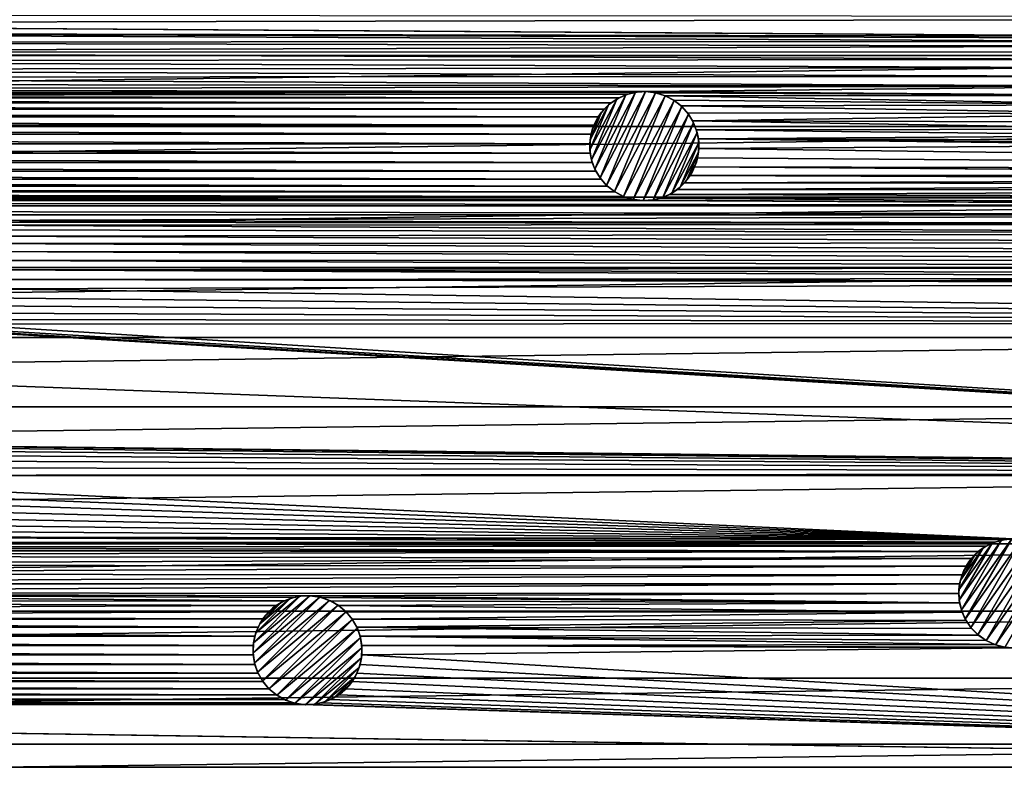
# Model space of a CAD drawing. Header units: metres. Extents: x -150 to 150, y -150 to 150.
# Tile 25 of 64: x 37 to 82, y -56 to -21. Entities that reach past the tile are written whole.
import ezdxf

# ---------------------------------------------------------------- set-up
doc = ezdxf.new("R2010")
doc.units = ezdxf.units.M
doc.layers.add('solid_P32600', color=7, linetype='CONTINUOUS')

msp = doc.modelspace()

# ---------------------------------------------------------------- linework, layer by layer
at = {"layer": 'solid_P32600'}
for points in [[(-129.488983, -19.837872, 5), (-128.944931, -23.112572, 5), (129.488983, -19.837872, 5)], [(-128.944931, -23.112572, 5), (128.944931, -23.112572, 5), (129.488983, -19.837872, 5)], [(2.349231, -21.644949), (2.164318, -21.250431), (148.4729, -21.34824)], [(2.349231, -21.644949), (148.4729, -21.34824), (92.505508, -22.23996)], [(92.076324, -22.239674), (2.460035, -22.059584), (2.349231, -21.644949)], [(2.349231, -21.644949), (92.505508, -22.23996), (92.076324, -22.239674)], [(2.460035, -22.059584), (91.647385, -22.316177), (91.237663, -22.46439)], [(2.460035, -22.059584), (91.237663, -22.46439), (2.5, -22.5)], [(2.460035, -22.059584), (92.076324, -22.239674), (91.647385, -22.316177)], [(2.460035, -22.940416), (2.5, -22.5), (90.860764, -22.682985)], [(2.5, -22.5), (91.237663, -22.46439), (90.860764, -22.682985)], [(2.349231, -23.355051), (2.460035, -22.940416), (90.24704, -23.296713)], [(2.460035, -22.940416), (90.860764, -22.682985), (90.526443, -22.962393)], [(2.460035, -22.940416), (90.526443, -22.962393), (90.24704, -23.296713)], [(-128.944931, -23.112572, 5), (-128.318695, -26.368557, 5), (128.944931, -23.112572, 5)], [(-128.318695, -26.368557, 5), (128.318695, -26.368557, 5), (128.944931, -23.112572, 5)], [(2.164318, -23.749569), (2.349231, -23.355051), (90.028442, -23.673615)], [(2.349231, -23.355051), (90.24704, -23.296713), (90.028442, -23.673615)], [(1.915111, -24.10697), (2.164318, -23.749569), (89.880226, -24.083336)], [(2.164318, -23.749569), (90.028442, -23.673615), (89.880226, -24.083336)], [(1.606416, -24.414452), (1.915111, -24.10697), (89.803726, -24.51227)], [(1.915111, -24.10697), (89.880226, -24.083336), (89.803726, -24.51227)], [(0.854756, -24.848423), (1.25, -24.665064), (65.500214, -24.788437)], [(0.854756, -24.848423), (65.500214, -24.788437), (65.074654, -24.881903)], [(1.25, -24.665064), (1.606416, -24.414452), (89.803726, -24.51227)], [(1.25, -24.665064), (89.803726, -24.51227), (65.935463, -24.768574)], [(1.25, -24.665064), (65.935463, -24.768574), (65.500214, -24.788437)], [(63.562729, -28.326635, -2.5), (64.975594, -24.91568, -2.5), (65.425217, -24.799906, -2.5)], [(63.798794, -28.726433, -2.5), (63.562729, -28.326635, -2.5), (65.425217, -24.799906, -2.5)], [(63.798794, -28.726433, -2.5), (65.425217, -24.799906, -2.5), (65.88269, -24.766853, -2.5)], [(64.098907, -29.07329, -2.5), (63.798794, -28.726433, -2.5), (65.88269, -24.766853, -2.5)], [(64.098907, -29.07329, -2.5), (65.88269, -24.766853, -2.5), (66.332909, -24.819532, -2.5)], [(64.454506, -29.354391, -2.5), (64.098907, -29.07329, -2.5), (66.332909, -24.819532, -2.5)], [(64.454506, -29.354391, -2.5), (66.332909, -24.819532, -2.5), (66.783127, -24.956495, -2.5)], [(64.975594, -24.91568, -2.5), (65.074654, -24.881903), (65.425217, -24.799906, -2.5)], [(65.425217, -24.799906, -2.5), (65.074654, -24.881903), (65.500214, -24.788437)], [(65.425217, -24.799906, -2.5), (65.500214, -24.788437), (65.88269, -24.766853, -2.5)], [(65.88269, -24.766853, -2.5), (65.500214, -24.788437), (65.935463, -24.768574)], [(65.88269, -24.766853, -2.5), (65.935463, -24.768574), (66.332909, -24.819532, -2.5)], [(65.935463, -24.768574), (89.803726, -24.51227), (89.804581, -24.947973)], [(66.360939, -24.824879), (65.935463, -24.768574), (89.804581, -24.947973)], [(66.332909, -24.819532, -2.5), (65.935463, -24.768574), (66.360939, -24.824879)], [(66.332909, -24.819532, -2.5), (66.360939, -24.824879), (66.783127, -24.956495)], [(66.332909, -24.819532, -2.5), (66.783127, -24.956495), (66.783127, -24.956495, -2.5)], [(66.360939, -24.824879), (89.804581, -24.947973), (66.783127, -24.956495)], [(0, -24.99914), (64.67244, -25.049431), (-64.67244, -25.049431)], [(64.304512, -25.282812), (-64.304512, -25.282812), (-64.67244, -25.049431)], [(64.67244, -25.049431), (64.304512, -25.282812), (-64.67244, -25.049431)], [(63.98386, -25.577801), (-63.98386, -25.577801), (-64.304512, -25.282812)], [(64.304512, -25.282812), (63.98386, -25.577801), (-64.304512, -25.282812)], [(0, -24.99914), (0.43412, -24.962019), (64.67244, -25.049431)], [(0.43412, -24.962019), (0.854756, -24.848423), (65.074654, -24.881903)], [(0.43412, -24.962019), (65.074654, -24.881903), (64.67244, -25.049431)], [(63.332714, -27.436893, -2.5), (64.183807, -25.382179, -2.5), (64.561844, -25.110939, -2.5)], [(63.408234, -27.896002, -2.5), (63.332714, -27.436893, -2.5), (64.561844, -25.110939, -2.5)], [(63.408234, -27.896002, -2.5), (64.561844, -25.110939, -2.5), (64.975594, -24.91568, -2.5)], [(63.562729, -28.326635, -2.5), (63.408234, -27.896002, -2.5), (64.975594, -24.91568, -2.5)], [(64.183807, -25.382179, -2.5), (63.98386, -25.577801), (64.304512, -25.282812)], [(64.183807, -25.382179, -2.5), (64.304512, -25.282812), (64.561844, -25.110939, -2.5)], [(64.561844, -25.110939, -2.5), (64.304512, -25.282812), (64.67244, -25.049431)], [(64.869705, -29.575893, -2.5), (64.454506, -29.354391, -2.5), (66.783127, -24.956495, -2.5)], [(64.561844, -25.110939, -2.5), (64.67244, -25.049431), (64.975594, -24.91568, -2.5)], [(64.975594, -24.91568, -2.5), (64.67244, -25.049431), (65.074654, -24.881903)], [(67.198326, -25.177998, -2.5), (64.869705, -29.575893, -2.5), (66.783127, -24.956495, -2.5)], [(67.198326, -25.177998, -2.5), (65.319923, -29.712858, -2.5), (64.869705, -29.575893, -2.5)], [(67.198326, -25.177998, -2.5), (67.553925, -25.459099, -2.5), (65.319923, -29.712858, -2.5)], [(66.783127, -24.956495), (89.804581, -24.947973), (89.879395, -25.377207)], [(67.174721, -25.161959), (66.783127, -24.956495), (89.879395, -25.377207)], [(66.783127, -24.956495, -2.5), (66.783127, -24.956495), (67.174721, -25.161959)], [(67.198326, -25.177998, -2.5), (66.783127, -24.956495, -2.5), (67.174721, -25.161959)], [(67.515388, -25.423), (67.174721, -25.161959), (89.879395, -25.377207)], [(67.198326, -25.177998, -2.5), (67.174721, -25.161959), (67.515388, -25.423)], [(67.198326, -25.177998, -2.5), (67.515388, -25.423), (67.553925, -25.459099, -2.5)], [(63.717937, -25.922945), (-63.717937, -25.922945), (-63.98386, -25.577801)], [(63.98386, -25.577801), (63.717937, -25.922945), (-63.98386, -25.577801)], [(63.332714, -27.436893, -2.5), (63.343761, -26.980362, -2.5), (64.183807, -25.382179, -2.5)], [(63.343761, -26.980362, -2.5), (63.868801, -25.712807, -2.5), (64.183807, -25.382179, -2.5)], [(63.343761, -26.980362, -2.5), (63.439693, -26.524574, -2.5), (63.868801, -25.712807, -2.5)], [(63.439693, -26.524574, -2.5), (63.614342, -26.102932, -2.5), (63.868801, -25.712807, -2.5)], [(63.614342, -26.102932, -2.5), (63.717937, -25.922945), (63.868801, -25.712807, -2.5)], [(63.868801, -25.712807, -2.5), (63.717937, -25.922945), (63.98386, -25.577801)], [(63.868801, -25.712807, -2.5), (63.98386, -25.577801), (64.183807, -25.382179, -2.5)], [(67.553925, -25.459099, -2.5), (65.770142, -29.765535, -2.5), (65.319923, -29.712858, -2.5)], [(67.553925, -25.459099, -2.5), (67.854042, -25.805958, -2.5), (65.770142, -29.765535, -2.5)], [(67.515388, -25.423), (89.879395, -25.377207), (90.029221, -25.786341)], [(67.80912, -25.744816), (67.515388, -25.423), (90.029221, -25.786341)], [(67.553925, -25.459099, -2.5), (67.515388, -25.423), (67.80912, -25.744816)], [(67.553925, -25.459099, -2.5), (67.80912, -25.744816), (67.854042, -25.805958, -2.5)], [(63.517513, -26.309816), (-63.517513, -26.309816), (-63.717937, -25.922945)], [(63.717937, -25.922945), (63.517513, -26.309816), (-63.717937, -25.922945)], [(63.439693, -26.524574, -2.5), (63.517513, -26.309816), (63.614342, -26.102932, -2.5)], [(63.614342, -26.102932, -2.5), (63.517513, -26.309816), (63.717937, -25.922945)], [(67.854042, -25.805958, -2.5), (66.227615, -29.732485, -2.5), (65.770142, -29.765535, -2.5)], [(67.854042, -25.805958, -2.5), (68.090103, -26.205753, -2.5), (66.227615, -29.732485, -2.5)], [(68.043945, -26.111822), (67.80912, -25.744816), (90.029221, -25.786341)], [(67.854042, -25.805958, -2.5), (67.80912, -25.744816), (68.043945, -26.111822)], [(67.854042, -25.805958, -2.5), (68.043945, -26.111822), (68.090103, -26.205753, -2.5)], [(68.043945, -26.111822), (90.029221, -25.786341), (90.24633, -26.164101)], [(68.043945, -26.111822), (90.24633, -26.164101), (90.527054, -26.497318)], [(68.209885, -26.514688), (68.043945, -26.111822), (90.527054, -26.497318)], [(68.090103, -26.205753, -2.5), (68.043945, -26.111822), (68.209885, -26.514688)], [(-128.318695, -26.368557, 5), (-127.609207, -29.611324, 5), (128.318695, -26.368557, 5)], [(-127.609207, -29.611324, 5), (127.609207, -29.611324, 5), (128.318695, -26.368557, 5)], [(63.385677, -26.725096), (-63.385677, -26.725096), (-63.517513, -26.309816)], [(63.517513, -26.309816), (63.385677, -26.725096), (-63.517513, -26.309816)], [(63.343761, -26.980362, -2.5), (63.385677, -26.725096), (63.439693, -26.524574, -2.5)], [(63.439693, -26.524574, -2.5), (63.385677, -26.725096), (63.517513, -26.309816)], [(68.090103, -26.205753, -2.5), (66.677238, -29.616709, -2.5), (66.227615, -29.732485, -2.5)], [(68.090103, -26.205753, -2.5), (68.244598, -26.636387, -2.5), (66.677238, -29.616709, -2.5)], [(68.244598, -26.636387, -2.5), (67.090988, -29.42145, -2.5), (66.677238, -29.616709, -2.5)], [(68.244598, -26.636387, -2.5), (68.320122, -27.095495, -2.5), (67.090988, -29.42145, -2.5)], [(68.090103, -26.205753, -2.5), (68.209885, -26.514688), (68.244598, -26.636387, -2.5)], [(68.209885, -26.514688), (90.527054, -26.497318), (90.860275, -26.77804)], [(68.305031, -26.939878), (68.209885, -26.514688), (90.860275, -26.77804)], [(68.244598, -26.636387, -2.5), (68.209885, -26.514688), (68.305031, -26.939878)], [(68.244598, -26.636387, -2.5), (68.305031, -26.939878), (68.320122, -27.095495, -2.5)], [(63.329655, -27.157185), (-63.329655, -27.157185), (-63.385677, -26.725096)], [(63.385677, -26.725096), (63.329655, -27.157185), (-63.385677, -26.725096)], [(63.343761, -26.980362, -2.5), (63.329655, -27.157185), (63.385677, -26.725096)], [(63.332714, -27.436893, -2.5), (63.329655, -27.157185), (63.343761, -26.980362, -2.5)], [(68.305031, -26.939878), (90.860275, -26.77804), (91.232101, -26.992382)], [(68.305031, -26.939878), (91.647163, -27.144974), (92.082916, -27.22036)], [(68.323174, -27.375206), (68.305031, -26.939878), (92.082916, -27.22036)], [(68.305031, -26.939878), (91.232101, -26.992382), (91.647163, -27.144974)], [(68.320122, -27.095495, -2.5), (68.305031, -26.939878), (68.323174, -27.375206)], [(63.347805, -27.59251), (-63.347805, -27.59251), (-63.329655, -27.157185)], [(63.329655, -27.157185), (63.347805, -27.59251), (-63.329655, -27.157185)], [(63.332714, -27.436893, -2.5), (63.347805, -27.59251), (63.329655, -27.157185)], [(63.408234, -27.896002, -2.5), (63.347805, -27.59251), (63.332714, -27.436893, -2.5)], [(68.320122, -27.095495, -2.5), (67.469025, -29.150211, -2.5), (67.090988, -29.42145, -2.5)], [(68.320122, -27.095495, -2.5), (68.309067, -27.552027, -2.5), (67.469025, -29.150211, -2.5)], [(68.267159, -27.807293), (68.323174, -27.375206), (147.289536, -28.386127)], [(68.309067, -27.552027, -2.5), (68.323174, -27.375206), (68.267159, -27.807293)], [(68.320122, -27.095495, -2.5), (68.323174, -27.375206), (68.309067, -27.552027, -2.5)], [(68.323174, -27.375206), (92.082916, -27.22036), (147.289536, -28.386127)], [(63.442947, -28.0177), (-63.442947, -28.0177), (-63.347805, -27.59251)], [(63.347805, -27.59251), (63.442947, -28.0177), (-63.347805, -27.59251)], [(63.408234, -27.896002, -2.5), (63.442947, -28.0177), (63.347805, -27.59251)], [(63.562729, -28.326635, -2.5), (63.442947, -28.0177), (63.408234, -27.896002, -2.5)], [(68.309067, -27.552027, -2.5), (67.784035, -28.819582, -2.5), (67.469025, -29.150211, -2.5)], [(68.309067, -27.552027, -2.5), (68.213142, -28.007816, -2.5), (67.784035, -28.819582, -2.5)], [(68.135323, -28.222574), (68.267159, -27.807293), (147.289536, -28.386127)], [(68.213142, -28.007816, -2.5), (68.267159, -27.807293), (68.135323, -28.222574)], [(68.309067, -27.552027, -2.5), (68.267159, -27.807293), (68.213142, -28.007816, -2.5)], [(63.843716, -28.787575), (-63.843716, -28.787575), (-63.608891, -28.420567)], [(63.608891, -28.420567), (-63.608891, -28.420567), (-63.442947, -28.0177)], [(63.608891, -28.420567), (63.843716, -28.787575), (-63.608891, -28.420567)], [(63.442947, -28.0177), (63.608891, -28.420567), (-63.442947, -28.0177)], [(63.562729, -28.326635, -2.5), (63.608891, -28.420567), (63.442947, -28.0177)], [(63.798794, -28.726433, -2.5), (63.608891, -28.420567), (63.562729, -28.326635, -2.5)], [(63.798794, -28.726433, -2.5), (63.843716, -28.787575), (63.608891, -28.420567)], [(68.213142, -28.007816, -2.5), (68.03849, -28.429459, -2.5), (67.784035, -28.819582, -2.5)], [(68.03849, -28.429459, -2.5), (67.934898, -28.609444), (67.784035, -28.819582, -2.5)], [(67.934898, -28.609444), (68.135323, -28.222574), (115.693207, -28.567799)], [(68.03849, -28.429459, -2.5), (68.135323, -28.222574), (67.934898, -28.609444)], [(68.213142, -28.007816, -2.5), (68.135323, -28.222574), (68.03849, -28.429459, -2.5)], [(68.135323, -28.222574), (147.289536, -28.386127), (116.122391, -28.568087)], [(68.135323, -28.222574), (116.122391, -28.568087), (115.693207, -28.567799)], [(64.137444, -29.109388), (-64.137444, -29.109388), (-63.843716, -28.787575)], [(63.843716, -28.787575), (64.137444, -29.109388), (-63.843716, -28.787575)], [(64.098907, -29.07329, -2.5), (63.843716, -28.787575), (63.798794, -28.726433, -2.5)], [(64.098907, -29.07329, -2.5), (64.137444, -29.109388), (63.843716, -28.787575)], [(67.784035, -28.819582, -2.5), (67.668976, -28.954588), (67.469025, -29.150211, -2.5)], [(67.668976, -28.954588), (67.934898, -28.609444), (114.854553, -28.792517)], [(67.784035, -28.819582, -2.5), (67.934898, -28.609444), (67.668976, -28.954588)], [(67.668976, -28.954588), (114.854553, -28.792517), (114.477654, -29.01111)], [(67.934898, -28.609444), (115.693207, -28.567799), (115.264275, -28.644302)], [(67.934898, -28.609444), (115.264275, -28.644302), (114.854553, -28.792517)], [(64.478111, -29.37043), (-64.478111, -29.37043), (-64.137444, -29.109388)], [(64.137444, -29.109388), (64.478111, -29.37043), (-64.137444, -29.109388)], [(64.454506, -29.354391, -2.5), (64.137444, -29.109388), (64.098907, -29.07329, -2.5)], [(64.454506, -29.354391, -2.5), (64.478111, -29.37043), (64.137444, -29.109388)], [(66.980392, -29.482958), (67.34832, -29.249578), (114.143333, -29.290518)], [(67.090988, -29.42145, -2.5), (67.34832, -29.249578), (66.980392, -29.482958)], [(66.980392, -29.482958), (114.143333, -29.290518), (113.863922, -29.624838)], [(67.469025, -29.150211, -2.5), (67.34832, -29.249578), (67.090988, -29.42145, -2.5)], [(67.34832, -29.249578), (67.668976, -28.954588), (114.477654, -29.01111)], [(67.469025, -29.150211, -2.5), (67.668976, -28.954588), (67.34832, -29.249578)], [(67.34832, -29.249578), (114.477654, -29.01111), (114.143333, -29.290518)], [(-127.609207, -29.611324, 5), (-126.817566, -32.83675, 5), (127.609207, -29.611324, 5)], [(-126.817566, -32.83675, 5), (126.817566, -32.83675, 5), (127.609207, -29.611324, 5)], [(-65.717369, -29.763815), (113.645332, -30.00174), (-113.645332, -30.00174)], [(65.717369, -29.763815), (-65.717369, -29.763815), (-65.291893, -29.70751)], [(65.717369, -29.763815), (113.645332, -30.00174), (-65.717369, -29.763815)], [(65.291893, -29.70751), (-65.291893, -29.70751), (-64.869705, -29.575893)], [(65.291893, -29.70751), (65.717369, -29.763815), (-65.291893, -29.70751)], [(64.869705, -29.575893), (-64.869705, -29.575893), (-64.478111, -29.37043)], [(64.869705, -29.575893), (65.291893, -29.70751), (-64.869705, -29.575893)], [(64.478111, -29.37043), (64.869705, -29.575893), (-64.478111, -29.37043)], [(64.869705, -29.575893, -2.5), (64.478111, -29.37043), (64.454506, -29.354391, -2.5)], [(64.869705, -29.575893, -2.5), (64.869705, -29.575893), (64.478111, -29.37043)], [(65.319923, -29.712858, -2.5), (65.291893, -29.70751), (64.869705, -29.575893)], [(65.319923, -29.712858, -2.5), (64.869705, -29.575893), (64.869705, -29.575893, -2.5)], [(65.319923, -29.712858, -2.5), (65.717369, -29.763815), (65.291893, -29.70751)], [(65.770142, -29.765535, -2.5), (65.717369, -29.763815), (65.319923, -29.712858, -2.5)], [(65.717369, -29.763815), (66.152618, -29.743954), (113.645332, -30.00174)], [(65.770142, -29.765535, -2.5), (66.152618, -29.743954), (65.717369, -29.763815)], [(66.227615, -29.732485, -2.5), (66.152618, -29.743954), (65.770142, -29.765535, -2.5)], [(66.152618, -29.743954), (66.578178, -29.650486), (113.645332, -30.00174)], [(66.227615, -29.732485, -2.5), (66.578178, -29.650486), (66.152618, -29.743954)], [(66.677238, -29.616709, -2.5), (66.578178, -29.650486), (66.227615, -29.732485, -2.5)], [(66.578178, -29.650486), (66.980392, -29.482958), (113.863922, -29.624838)], [(66.677238, -29.616709, -2.5), (66.980392, -29.482958), (66.578178, -29.650486)], [(66.578178, -29.650486), (113.863922, -29.624838), (113.645332, -30.00174)], [(67.090988, -29.42145, -2.5), (66.980392, -29.482958), (66.677238, -29.616709, -2.5)], [(113.497116, -30.411461), (-113.497116, -30.411461), (-113.645332, -30.00174)], [(113.645332, -30.00174), (113.497116, -30.411461), (-113.645332, -30.00174)], [(33.381199, -30.672821), (-113.497116, -30.411461), (113.497116, -30.411461)], [(33.381199, -30.672821), (113.497116, -30.411461), (113.420616, -30.840397)], [(33.810131, -30.749325), (33.381199, -30.672821), (113.420616, -30.840397)], [(34.219852, -30.897539), (33.810131, -30.749325), (113.420616, -30.840397)], [(34.219852, -30.897539), (113.420616, -30.840397), (113.421471, -31.2761)], [(34.591393, -31.112379), (34.219852, -30.897539), (113.421471, -31.2761)], [(34.591393, -31.112379), (113.421471, -31.2761), (34.931076, -31.39554)], [(34.931076, -31.39554), (113.421471, -31.2761), (113.496284, -31.705334)], [(35.214237, -31.735222), (34.931076, -31.39554), (113.496284, -31.705334)], [(35.214237, -31.735222), (113.496284, -31.705334), (113.646111, -32.114468)], [(35.429077, -32.106762), (35.214237, -31.735222), (113.646111, -32.114468)], [(35.429077, -32.106762), (113.646111, -32.114468), (113.86322, -32.492226)], [(35.57729, -32.516483), (35.429077, -32.106762), (113.86322, -32.492226)], [(35.57729, -32.516483), (113.86322, -32.492226), (114.143944, -32.825443)], [(-126.817566, -32.83675, 5), (-125.945274, -36.038628, 5), (126.817566, -32.83675, 5)], [(-125.945274, -36.038628, 5), (125.945274, -36.038628, 5), (126.817566, -32.83675, 5)], [(35.653793, -32.945419), (35.57729, -32.516483), (114.143944, -32.825443)], [(35.652935, -33.381123), (35.653793, -32.945419), (114.848984, -33.320507)], [(35.653793, -32.945419), (114.143944, -32.825443), (114.477158, -33.106167)], [(35.653793, -32.945419), (114.477158, -33.106167), (114.848984, -33.320507)], [(35.578121, -33.810356), (35.652935, -33.381123), (115.699806, -33.548485)], [(35.652935, -33.381123), (114.848984, -33.320507), (115.264053, -33.473099)], [(35.652935, -33.381123), (115.264053, -33.473099), (115.699806, -33.548485)], [(35.428299, -34.21949), (35.578121, -33.810356), (145.771255, -35.365265)], [(35.578121, -33.810356), (115.699806, -33.548485), (145.771255, -35.365265)], [(35.211189, -34.597248), (35.428299, -34.21949), (145.771255, -35.365265)], [(34.930466, -34.930466), (35.211189, -34.597248), (145.771255, -35.365265)], [(34.21949, -35.428299), (34.597248, -35.211189), (145.771255, -35.365265)], [(34.597248, -35.211189), (34.930466, -34.930466), (145.771255, -35.365265)], [(32.945419, -35.653793), (143.92424, -42.258408), (-32.945419, -35.653793)], [(17.838842, -40.833191), (-32.945419, -35.653793), (143.92424, -42.258408)], [(32.945419, -35.653793), (33.381123, -35.652935), (143.92424, -42.258408)], [(33.381123, -35.652935), (33.810356, -35.578121), (143.92424, -42.258408)], [(33.810356, -35.578121), (34.21949, -35.428299), (143.92424, -42.258408)], [(34.21949, -35.428299), (145.771255, -35.365265), (143.92424, -42.258408)], [(-125.945274, -36.038628, 5), (-124.992691, -39.214821, 5), (125.945274, -36.038628, 5)], [(-124.992691, -39.214821, 5), (124.992691, -39.214821, 5), (125.945274, -36.038628, 5)], [(-124.992691, -39.214821, 5), (-123.958557, -42.369938, 5), (124.992691, -39.214821, 5)], [(-123.958557, -42.369938, 5), (123.958557, -42.369938, 5), (124.992691, -39.214821, 5)], [(18.274168, -40.851337), (17.838842, -40.833191), (143.92424, -42.258408)], [(18.699358, -40.94648), (18.274168, -40.851337), (143.92424, -42.258408)], [(19.102224, -41.112423), (18.699358, -40.94648), (143.92424, -42.258408)], [(19.469233, -41.347248), (19.102224, -41.112423), (143.92424, -42.258408)], [(19.791046, -41.640976), (19.469233, -41.347248), (143.92424, -42.258408)], [(20.052088, -41.981644), (19.791046, -41.640976), (143.92424, -42.258408)], [(20.052088, -41.981644), (143.92424, -42.258408), (20.257551, -42.373241)], [(-123.958557, -42.369938, 5), (-122.844788, -45.49852, 5), (123.958557, -42.369938, 5)], [(-122.844788, -45.49852, 5), (122.844788, -45.49852, 5), (123.958557, -42.369938, 5)], [(20.257551, -42.373241), (143.92424, -42.258408), (82.748726, -45.27586)], [(20.38917, -42.795429), (20.257551, -42.373241), (82.748726, -45.27586)], [(20.445473, -43.220901), (20.38917, -42.795429), (82.748726, -45.27586)], [(20.425611, -43.656155), (20.445473, -43.220901), (82.748726, -45.27586)], [(20.332146, -44.081715), (20.425611, -43.656155), (82.748726, -45.27586)], [(20.164616, -44.483925), (20.332146, -44.081715), (82.748726, -45.27586)], [(19.931236, -44.851852), (20.164616, -44.483925), (82.748726, -45.27586)], [(19.636248, -45.172508), (19.931236, -44.851852), (82.748726, -45.27586)], [(-122.844788, -45.49852, 5), (-121.653488, -48.594536, 5), (122.844788, -45.49852, 5)], [(-121.653488, -48.594536, 5), (121.653488, -48.594536, 5), (122.844788, -45.49852, 5)], [(18.904232, -45.638855), (19.291101, -45.438427), (81.498726, -45.609936)], [(19.291101, -45.438427), (19.636248, -45.172508), (81.893974, -45.426579)], [(19.291101, -45.438427), (81.893974, -45.426579), (81.498726, -45.609936)], [(19.636248, -45.172508), (82.314606, -45.312981), (81.893974, -45.426579)], [(19.636248, -45.172508), (82.748726, -45.27586), (82.314606, -45.312981)], [(80.254082, -47.618744, -2.5), (81.366081, -45.692699, -2.5), (81.776291, -45.473122, -2.5)], [(80.269028, -48.083782, -2.5), (80.254082, -47.618744, -2.5), (81.776291, -45.473122, -2.5)], [(80.269028, -48.083782, -2.5), (81.776291, -45.473122, -2.5), (82.211983, -45.333538, -2.5)], [(80.36599, -48.530899, -2.5), (80.269028, -48.083782, -2.5), (82.211983, -45.333538, -2.5)], [(80.36599, -48.530899, -2.5), (82.211983, -45.333538, -2.5), (82.672874, -45.277443, -2.5)], [(80.547852, -48.958088, -2.5), (80.36599, -48.530899, -2.5), (82.672874, -45.277443, -2.5)], [(80.547852, -48.958088, -2.5), (82.672874, -45.277443, -2.5), (83.130753, -45.304386, -2.5)], [(80.800125, -49.341148, -2.5), (80.547852, -48.958088, -2.5), (83.130753, -45.304386, -2.5)], [(80.800125, -49.341148, -2.5), (83.130753, -45.304386, -2.5), (83.570244, -45.415379, -2.5)], [(81.11599, -49.666264, -2.5), (80.800125, -49.341148, -2.5), (83.570244, -45.415379, -2.5)], [(81.11599, -49.666264, -2.5), (83.570244, -45.415379, -2.5), (83.998726, -45.609936, -2.5)], [(81.366081, -45.692699, -2.5), (81.498726, -45.609936), (81.776291, -45.473122, -2.5)], [(81.776291, -45.473122, -2.5), (81.498726, -45.609936), (81.893974, -45.426579)], [(81.776291, -45.473122, -2.5), (81.893974, -45.426579), (82.211983, -45.333538, -2.5)], [(82.211983, -45.333538, -2.5), (81.893974, -45.426579), (82.314606, -45.312981)], [(82.211983, -45.333538, -2.5), (82.314606, -45.312981), (82.672874, -45.277443, -2.5)], [(82.672874, -45.277443, -2.5), (82.314606, -45.312981), (82.748726, -45.27586)], [(18.056864, -45.82671), (81.142311, -45.86055), (2.349231, -46.044949)], [(2.349231, -46.044949), (81.142311, -45.86055), (80.833618, -46.16803)], [(2.460035, -46.459583), (2.349231, -46.044949), (80.833618, -46.16803)], [(18.056864, -45.82671), (18.488953, -45.770691), (81.142311, -45.86055)], [(18.488953, -45.770691), (18.904232, -45.638855), (81.142311, -45.86055)], [(18.904232, -45.638855), (81.498726, -45.609936), (81.142311, -45.86055)], [(80.254082, -47.618744, -2.5), (80.324623, -47.167561, -2.5), (81.366081, -45.692699, -2.5)], [(80.324623, -47.167561, -2.5), (81.01062, -45.979382, -2.5), (81.366081, -45.692699, -2.5)], [(80.324623, -47.167561, -2.5), (80.479225, -46.728195, -2.5), (81.01062, -45.979382, -2.5)], [(80.479225, -46.728195, -2.5), (80.707413, -46.332954, -2.5), (81.01062, -45.979382, -2.5)], [(80.707413, -46.332954, -2.5), (80.833618, -46.16803), (81.01062, -45.979382, -2.5)], [(81.01062, -45.979382, -2.5), (80.833618, -46.16803), (81.142311, -45.86055)], [(81.01062, -45.979382, -2.5), (81.142311, -45.86055), (81.366081, -45.692699, -2.5)], [(81.498726, -49.940063, -2.5), (81.11599, -49.666264, -2.5), (83.998726, -45.609936, -2.5)], [(81.366081, -45.692699, -2.5), (81.142311, -45.86055), (81.498726, -45.609936)], [(84.381462, -45.883739, -2.5), (81.498726, -49.940063, -2.5), (83.998726, -45.609936, -2.5)], [(84.381462, -45.883739, -2.5), (81.927216, -50.134621, -2.5), (81.498726, -49.940063, -2.5)], [(84.381462, -45.883739, -2.5), (84.697327, -46.208851, -2.5), (81.927216, -50.134621, -2.5)], [(2.460035, -46.459583), (80.833618, -46.16803), (80.584412, -46.525429)], [(2.460035, -46.459583), (80.584412, -46.525429), (2.5, -46.900002)], [(80.479225, -46.728195, -2.5), (80.584412, -46.525429), (80.707413, -46.332954, -2.5)], [(80.707413, -46.332954, -2.5), (80.584412, -46.525429), (80.833618, -46.16803)], [(84.697327, -46.208851, -2.5), (82.366699, -50.245613, -2.5), (81.927216, -50.134621, -2.5)], [(2.460035, -47.340416), (2.5, -46.900002), (80.399498, -46.919949)], [(2.460035, -47.340416), (80.399498, -46.919949), (80.28756, -47.34103)], [(2.5, -46.900002), (80.584412, -46.525429), (80.399498, -46.919949)], [(80.324623, -47.167561, -2.5), (80.28756, -47.34103), (80.399498, -46.919949)], [(80.324623, -47.167561, -2.5), (80.399498, -46.919949), (80.479225, -46.728195, -2.5)], [(80.479225, -46.728195, -2.5), (80.399498, -46.919949), (80.584412, -46.525429)], [(2.349231, -47.755051), (2.460035, -47.340416), (80.28756, -47.34103)], [(2.349231, -47.755051), (80.28756, -47.34103), (80.248726, -47.775002)], [(80.254082, -47.618744, -2.5), (80.248726, -47.775002), (80.28756, -47.34103)], [(80.254082, -47.618744, -2.5), (80.28756, -47.34103), (80.324623, -47.167561, -2.5)], [(2.164318, -48.14957), (2.349231, -47.755051), (49.325176, -48.116367)], [(2.349231, -47.755051), (80.248726, -47.775002), (50.599247, -47.890873)], [(2.349231, -47.755051), (49.73431, -47.966545), (49.325176, -48.116367)], [(2.349231, -47.755051), (50.163544, -47.891727), (49.73431, -47.966545)], [(2.349231, -47.755051), (50.599247, -47.890873), (50.163544, -47.891727)], [(50.599247, -47.890873), (80.248726, -47.775002), (80.28756, -48.208969)], [(80.269028, -48.083782, -2.5), (80.248726, -47.775002), (80.254082, -47.618744, -2.5)], [(80.269028, -48.083782, -2.5), (80.28756, -48.208969), (80.248726, -47.775002)], [(1.915111, -48.506969), (2.164318, -48.14957), (48.947418, -48.333477)], [(2.164318, -48.14957), (49.325176, -48.116367), (48.947418, -48.333477)], [(47.884171, -50.494801, -2.5), (50.494801, -47.884171, -2.5), (50.954502, -47.949268, -2.5)], [(47.884171, -50.494801, -2.5), (47.906231, -50.037827, -2.5), (50.494801, -47.884171, -2.5)], [(47.949268, -50.954502, -2.5), (47.884171, -50.494801, -2.5), (50.954502, -47.949268, -2.5)], [(47.906231, -50.037827, -2.5), (50.037827, -47.906231, -2.5), (50.494801, -47.884171, -2.5)], [(47.906231, -50.037827, -2.5), (48.012154, -49.584766, -2.5), (50.037827, -47.906231, -2.5)], [(47.949268, -50.954502, -2.5), (50.954502, -47.949268, -2.5), (51.389809, -48.093803, -2.5)], [(48.093803, -51.389809, -2.5), (47.949268, -50.954502, -2.5), (51.389809, -48.093803, -2.5)], [(48.012154, -49.584766, -2.5), (49.584766, -48.012154, -2.5), (50.037827, -47.906231, -2.5)], [(48.012154, -49.584766, -2.5), (48.197067, -49.167213, -2.5), (49.584766, -48.012154, -2.5)], [(48.093803, -51.389809, -2.5), (51.389809, -48.093803, -2.5), (51.785595, -48.314762, -2.5)], [(48.197067, -49.167213, -2.5), (49.167213, -48.197067, -2.5), (49.584766, -48.012154, -2.5)], [(48.197067, -49.167213, -2.5), (48.460121, -48.782829, -2.5), (49.167213, -48.197067, -2.5)], [(48.460121, -48.782829, -2.5), (48.782829, -48.460121, -2.5), (49.167213, -48.197067, -2.5)], [(48.782829, -48.460121, -2.5), (48.947418, -48.333477), (49.167213, -48.197067, -2.5)], [(49.167213, -48.197067, -2.5), (48.947418, -48.333477), (49.325176, -48.116367)], [(49.167213, -48.197067, -2.5), (49.325176, -48.116367), (49.584766, -48.012154, -2.5)], [(49.584766, -48.012154, -2.5), (49.325176, -48.116367), (49.73431, -47.966545)], [(49.584766, -48.012154, -2.5), (49.73431, -47.966545), (50.037827, -47.906231, -2.5)], [(50.037827, -47.906231, -2.5), (49.73431, -47.966545), (50.163544, -47.891727)], [(50.037827, -47.906231, -2.5), (50.163544, -47.891727), (50.494801, -47.884171, -2.5)], [(50.494801, -47.884171, -2.5), (50.163544, -47.891727), (50.599247, -47.890873)], [(50.494801, -47.884171, -2.5), (50.599247, -47.890873), (50.954502, -47.949268, -2.5)], [(51.028183, -47.967377), (50.599247, -47.890873), (80.28756, -48.208969)], [(50.954502, -47.949268, -2.5), (50.599247, -47.890873), (51.028183, -47.967377)], [(50.954502, -47.949268, -2.5), (51.028183, -47.967377), (51.389809, -48.093803, -2.5)], [(51.437904, -48.115589), (51.028183, -47.967377), (80.28756, -48.208969)], [(51.389809, -48.093803, -2.5), (51.028183, -47.967377), (51.437904, -48.115589)], [(51.389809, -48.093803, -2.5), (51.437904, -48.115589), (51.785595, -48.314762, -2.5)], [(51.809444, -48.330429), (51.437904, -48.115589), (80.28756, -48.208969)], [(51.785595, -48.314762, -2.5), (51.437904, -48.115589), (51.809444, -48.330429)], [(51.809444, -48.330429), (80.28756, -48.208969), (80.399498, -48.630051)], [(80.36599, -48.530899, -2.5), (80.28756, -48.208969), (80.269028, -48.083782, -2.5)], [(80.36599, -48.530899, -2.5), (80.399498, -48.630051), (80.28756, -48.208969)], [(-121.653488, -48.594536, 5), (-120.384026, -51.658955, 5), (121.653488, -48.594536, 5)], [(-120.384026, -51.658955, 5), (120.384026, -51.658955, 5), (121.653488, -48.594536, 5)], [(1.606416, -48.814453), (1.915111, -48.506969), (48.614201, -48.614201)], [(1.606416, -48.814453), (48.614201, -48.614201), (48.333477, -48.947418)], [(1.915111, -48.506969), (48.947418, -48.333477), (48.614201, -48.614201)], [(48.314762, -51.785595, -2.5), (48.093803, -51.389809, -2.5), (51.785595, -48.314762, -2.5)], [(48.314762, -51.785595, -2.5), (51.785595, -48.314762, -2.5), (52.149124, -48.61359, -2.5)], [(48.61359, -52.149124, -2.5), (48.314762, -51.785595, -2.5), (52.149124, -48.61359, -2.5)], [(48.460121, -48.782829, -2.5), (48.333477, -48.947418), (48.614201, -48.614201)], [(48.460121, -48.782829, -2.5), (48.614201, -48.614201), (48.782829, -48.460121, -2.5)], [(52.447952, -48.977123, -2.5), (48.61359, -52.149124, -2.5), (52.149124, -48.61359, -2.5)], [(48.782829, -48.460121, -2.5), (48.614201, -48.614201), (48.947418, -48.333477)], [(51.785595, -48.314762, -2.5), (51.809444, -48.330429), (52.149124, -48.61359)], [(51.785595, -48.314762, -2.5), (52.149124, -48.61359), (52.149124, -48.61359, -2.5)], [(51.809444, -48.330429), (80.399498, -48.630051), (52.149124, -48.61359)], [(52.432285, -48.953274), (52.149124, -48.61359), (80.399498, -48.630051)], [(52.149124, -48.61359, -2.5), (52.149124, -48.61359), (52.432285, -48.953274)], [(52.447952, -48.977123, -2.5), (52.149124, -48.61359, -2.5), (52.432285, -48.953274)], [(52.432285, -48.953274), (80.399498, -48.630051), (80.584412, -49.02457)], [(80.547852, -48.958088, -2.5), (80.399498, -48.630051), (80.36599, -48.530899, -2.5)], [(80.547852, -48.958088, -2.5), (80.584412, -49.02457), (80.399498, -48.630051)], [(0.854756, -49.248421), (1.25, -49.065063), (48.116367, -49.325176)], [(1.25, -49.065063), (1.606416, -48.814453), (48.333477, -48.947418)], [(1.25, -49.065063), (48.333477, -48.947418), (48.116367, -49.325176)], [(48.012154, -49.584766, -2.5), (48.116367, -49.325176), (48.197067, -49.167213, -2.5)], [(48.197067, -49.167213, -2.5), (48.116367, -49.325176), (48.333477, -48.947418)], [(48.197067, -49.167213, -2.5), (48.333477, -48.947418), (48.460121, -48.782829, -2.5)], [(52.447952, -48.977123, -2.5), (48.977123, -52.447952, -2.5), (48.61359, -52.149124, -2.5)], [(52.447952, -48.977123, -2.5), (52.668911, -49.37291, -2.5), (48.977123, -52.447952, -2.5)], [(52.647129, -49.324814), (52.432285, -48.953274), (80.584412, -49.02457)], [(52.447952, -48.977123, -2.5), (52.432285, -48.953274), (52.647129, -49.324814)], [(52.447952, -48.977123, -2.5), (52.647129, -49.324814), (52.668911, -49.37291, -2.5)], [(52.647129, -49.324814), (80.584412, -49.02457), (80.833618, -49.381969)], [(80.800125, -49.341148, -2.5), (80.584412, -49.02457), (80.547852, -48.958088, -2.5)], [(80.800125, -49.341148, -2.5), (80.833618, -49.381969), (80.584412, -49.02457)], [(47.966545, -49.73431), (-47.966545, -49.73431), (-48.116367, -49.325176)], [(0, -49.399139), (47.966545, -49.73431), (-48.116367, -49.325176)], [(0, -49.399139), (0.43412, -49.362019), (47.966545, -49.73431)], [(0.43412, -49.362019), (0.854756, -49.248421), (48.116367, -49.325176)], [(0.43412, -49.362019), (48.116367, -49.325176), (47.966545, -49.73431)], [(47.906231, -50.037827, -2.5), (47.966545, -49.73431), (48.012154, -49.584766, -2.5)], [(48.012154, -49.584766, -2.5), (47.966545, -49.73431), (48.116367, -49.325176)], [(52.668911, -49.37291, -2.5), (49.37291, -52.668911, -2.5), (48.977123, -52.447952, -2.5)], [(52.668911, -49.37291, -2.5), (52.813446, -49.808212, -2.5), (49.37291, -52.668911, -2.5)], [(52.647129, -49.324814), (80.833618, -49.381969), (81.137299, -49.685246)], [(52.795341, -49.734535), (52.647129, -49.324814), (81.137299, -49.685246)], [(52.668911, -49.37291, -2.5), (52.647129, -49.324814), (52.795341, -49.734535)], [(52.668911, -49.37291, -2.5), (52.795341, -49.734535), (52.813446, -49.808212, -2.5)], [(81.11599, -49.666264, -2.5), (80.833618, -49.381969), (80.800125, -49.341148, -2.5)], [(81.11599, -49.666264, -2.5), (81.137299, -49.685246), (80.833618, -49.381969)], [(47.891727, -50.163544), (-47.891727, -50.163544), (-47.966545, -49.73431)], [(47.966545, -49.73431), (47.891727, -50.163544), (-47.966545, -49.73431)], [(47.884171, -50.494801, -2.5), (47.891727, -50.163544), (47.906231, -50.037827, -2.5)], [(47.906231, -50.037827, -2.5), (47.891727, -50.163544), (47.966545, -49.73431)], [(52.813446, -49.808212, -2.5), (49.808212, -52.813446, -2.5), (49.37291, -52.668911, -2.5)], [(52.813446, -49.808212, -2.5), (52.878548, -50.267914, -2.5), (49.808212, -52.813446, -2.5)], [(52.795341, -49.734535), (81.137299, -49.685246), (81.498726, -49.940063)], [(52.795341, -49.734535), (81.498726, -49.940063), (81.900124, -50.12566)], [(52.871845, -50.163467), (52.795341, -49.734535), (81.900124, -50.12566)], [(52.813446, -49.808212, -2.5), (52.795341, -49.734535), (52.871845, -50.163467)], [(52.813446, -49.808212, -2.5), (52.871845, -50.163467), (52.878548, -50.267914, -2.5)], [(81.498726, -49.940063, -2.5), (81.137299, -49.685246), (81.11599, -49.666264, -2.5)], [(81.498726, -49.940063, -2.5), (81.498726, -49.940063), (81.137299, -49.685246)], [(81.927216, -50.134621, -2.5), (81.900124, -50.12566), (81.498726, -49.940063)], [(81.927216, -50.134621, -2.5), (81.498726, -49.940063), (81.498726, -49.940063, -2.5)], [(47.890873, -50.599247), (-47.890873, -50.599247), (-47.891727, -50.163544)], [(47.891727, -50.163544), (47.890873, -50.599247), (-47.891727, -50.163544)], [(47.884171, -50.494801, -2.5), (47.890873, -50.599247), (47.891727, -50.163544)], [(47.949268, -50.954502, -2.5), (47.890873, -50.599247), (47.884171, -50.494801, -2.5)], [(52.878548, -50.267914, -2.5), (50.267914, -52.878548, -2.5), (49.808212, -52.813446, -2.5)], [(52.878548, -50.267914, -2.5), (52.856483, -50.724892, -2.5), (50.267914, -52.878548, -2.5)], [(52.878548, -50.267914, -2.5), (52.870987, -50.599171), (52.856483, -50.724892, -2.5)], [(52.870987, -50.599171), (52.871845, -50.163467), (82.748726, -50.274139)], [(52.878548, -50.267914, -2.5), (52.871845, -50.163467), (52.870987, -50.599171)], [(52.870987, -50.599171), (82.748726, -50.274139), (139.255417, -55.748329)], [(52.871845, -50.163467), (81.900124, -50.12566), (82.314606, -50.237019)], [(52.871845, -50.163467), (82.314606, -50.237019), (82.748726, -50.274139)], [(81.927216, -50.134621, -2.5), (82.314606, -50.237019), (81.900124, -50.12566)], [(82.366699, -50.245613, -2.5), (82.314606, -50.237019), (81.927216, -50.134621, -2.5)], [(82.366699, -50.245613, -2.5), (82.748726, -50.274139), (82.314606, -50.237019)], [(47.967377, -51.028183), (-47.967377, -51.028183), (-47.890873, -50.599247)], [(47.890873, -50.599247), (47.967377, -51.028183), (-47.890873, -50.599247)], [(47.949268, -50.954502, -2.5), (47.967377, -51.028183), (47.890873, -50.599247)], [(48.093803, -51.389809, -2.5), (47.967377, -51.028183), (47.949268, -50.954502, -2.5)], [(52.856483, -50.724892, -2.5), (50.724892, -52.856483, -2.5), (50.267914, -52.878548, -2.5)], [(52.856483, -50.724892, -2.5), (52.750561, -51.177952, -2.5), (50.724892, -52.856483, -2.5)], [(52.856483, -50.724892, -2.5), (52.796173, -51.028404), (52.750561, -51.177952, -2.5)], [(52.796173, -51.028404), (52.870987, -50.599171), (139.255417, -55.748329)], [(52.856483, -50.724892, -2.5), (52.870987, -50.599171), (52.796173, -51.028404)], [(48.330429, -51.809444), (-48.330429, -51.809444), (-48.115589, -51.437904)], [(48.115589, -51.437904), (-48.115589, -51.437904), (-47.967377, -51.028183)], [(48.115589, -51.437904), (48.330429, -51.809444), (-48.115589, -51.437904)], [(47.967377, -51.028183), (48.115589, -51.437904), (-47.967377, -51.028183)], [(48.093803, -51.389809, -2.5), (48.115589, -51.437904), (47.967377, -51.028183)], [(48.314762, -51.785595, -2.5), (48.115589, -51.437904), (48.093803, -51.389809, -2.5)], [(48.314762, -51.785595, -2.5), (48.330429, -51.809444), (48.115589, -51.437904)], [(52.750561, -51.177952, -2.5), (51.177952, -52.750561, -2.5), (50.724892, -52.856483, -2.5)], [(52.750561, -51.177952, -2.5), (52.565647, -51.595501, -2.5), (51.177952, -52.750561, -2.5)], [(52.429237, -51.8153), (52.646347, -51.437538), (139.255417, -55.748329)], [(52.565647, -51.595501, -2.5), (52.646347, -51.437538), (52.429237, -51.8153)], [(52.750561, -51.177952, -2.5), (52.646347, -51.437538), (52.565647, -51.595501, -2.5)], [(52.646347, -51.437538), (52.796173, -51.028404), (139.255417, -55.748329)], [(52.750561, -51.177952, -2.5), (52.796173, -51.028404), (52.646347, -51.437538)], [(-120.384026, -51.658955, 5), (-119.035812, -54.693779, 5), (120.384026, -51.658955, 5)], [(-119.035812, -54.693779, 5), (119.035812, -54.693779, 5), (120.384026, -51.658955, 5)], [(48.61359, -52.149124), (-48.61359, -52.149124), (-48.330429, -51.809444)], [(48.330429, -51.809444), (48.61359, -52.149124), (-48.330429, -51.809444)], [(48.61359, -52.149124, -2.5), (48.330429, -51.809444), (48.314762, -51.785595, -2.5)], [(48.61359, -52.149124, -2.5), (48.61359, -52.149124), (48.330429, -51.809444)], [(52.565647, -51.595501, -2.5), (51.595501, -52.565647, -2.5), (51.177952, -52.750561, -2.5)], [(52.565647, -51.595501, -2.5), (52.302597, -51.979885, -2.5), (51.595501, -52.565647, -2.5)], [(52.148518, -52.148518), (52.429237, -51.8153), (139.255417, -55.748329)], [(52.302597, -51.979885, -2.5), (52.429237, -51.8153), (52.148518, -52.148518)], [(52.565647, -51.595501, -2.5), (52.429237, -51.8153), (52.302597, -51.979885, -2.5)], [(48.953274, -52.432285), (-48.953274, -52.432285), (-48.61359, -52.149124)], [(48.61359, -52.149124), (48.953274, -52.432285), (-48.61359, -52.149124)], [(48.977123, -52.447952, -2.5), (48.953274, -52.432285), (48.61359, -52.149124)], [(48.977123, -52.447952, -2.5), (48.61359, -52.149124), (48.61359, -52.149124, -2.5)], [(52.302597, -51.979885, -2.5), (51.979885, -52.302597, -2.5), (51.595501, -52.565647, -2.5)], [(51.979885, -52.302597, -2.5), (51.8153, -52.429237), (51.595501, -52.565647, -2.5)], [(51.8153, -52.429237), (52.148518, -52.148518), (139.255417, -55.748329)], [(51.979885, -52.302597, -2.5), (52.148518, -52.148518), (51.8153, -52.429237)], [(52.302597, -51.979885, -2.5), (52.148518, -52.148518), (51.979885, -52.302597, -2.5)], [(50.163467, -52.871845), (-50.163467, -52.871845), (-49.734535, -52.795341)], [(49.734535, -52.795341), (-49.734535, -52.795341), (-49.324814, -52.647129)], [(49.734535, -52.795341), (50.163467, -52.871845), (-49.734535, -52.795341)], [(49.324814, -52.647129), (-49.324814, -52.647129), (-48.953274, -52.432285)], [(49.324814, -52.647129), (49.734535, -52.795341), (-49.324814, -52.647129)], [(48.953274, -52.432285), (49.324814, -52.647129), (-48.953274, -52.432285)], [(48.977123, -52.447952, -2.5), (49.324814, -52.647129), (48.953274, -52.432285)], [(49.37291, -52.668911, -2.5), (49.324814, -52.647129), (48.977123, -52.447952, -2.5)], [(49.37291, -52.668911, -2.5), (49.734535, -52.795341), (49.324814, -52.647129)], [(49.808212, -52.813446, -2.5), (49.734535, -52.795341), (49.37291, -52.668911, -2.5)], [(49.808212, -52.813446, -2.5), (50.163467, -52.871845), (49.734535, -52.795341)], [(50.267914, -52.878548, -2.5), (50.163467, -52.871845), (49.808212, -52.813446, -2.5)], [(50.599171, -52.870987), (51.028404, -52.796173), (139.255417, -55.748329)], [(50.724892, -52.856483, -2.5), (51.028404, -52.796173), (50.599171, -52.870987)], [(51.177952, -52.750561, -2.5), (51.028404, -52.796173), (50.724892, -52.856483, -2.5)], [(51.028404, -52.796173), (51.437538, -52.646347), (139.255417, -55.748329)], [(51.177952, -52.750561, -2.5), (51.437538, -52.646347), (51.028404, -52.796173)], [(51.595501, -52.565647, -2.5), (51.437538, -52.646347), (51.177952, -52.750561, -2.5)], [(51.437538, -52.646347), (51.8153, -52.429237), (139.255417, -55.748329)], [(51.595501, -52.565647, -2.5), (51.8153, -52.429237), (51.437538, -52.646347)], [(-50.599171, -52.870987), (139.255417, -55.748329), (-139.255417, -55.748329)], [(-50.599171, -52.870987), (-50.163467, -52.871845), (139.255417, -55.748329)], [(50.163467, -52.871845), (139.255417, -55.748329), (-50.163467, -52.871845)], [(50.163467, -52.871845), (50.599171, -52.870987), (139.255417, -55.748329)], [(50.267914, -52.878548, -2.5), (50.599171, -52.870987), (50.163467, -52.871845)], [(50.724892, -52.856483, -2.5), (50.599171, -52.870987), (50.267914, -52.878548, -2.5)], [(-119.035812, -54.693779, 5), (-117.611496, -57.693214, 5), (119.035812, -54.693779, 5)], [(-117.611496, -57.693214, 5), (117.611496, -57.693214, 5), (119.035812, -54.693779, 5)], [(103.92305, -57.500862), (-139.255417, -55.748329), (139.255417, -55.748329)], [(103.92305, -57.500862), (-103.92305, -57.500862), (-139.255417, -55.748329)]]:
    msp.add_3dface(points, dxfattribs=at)

doc.saveas('drawing.dxf')
